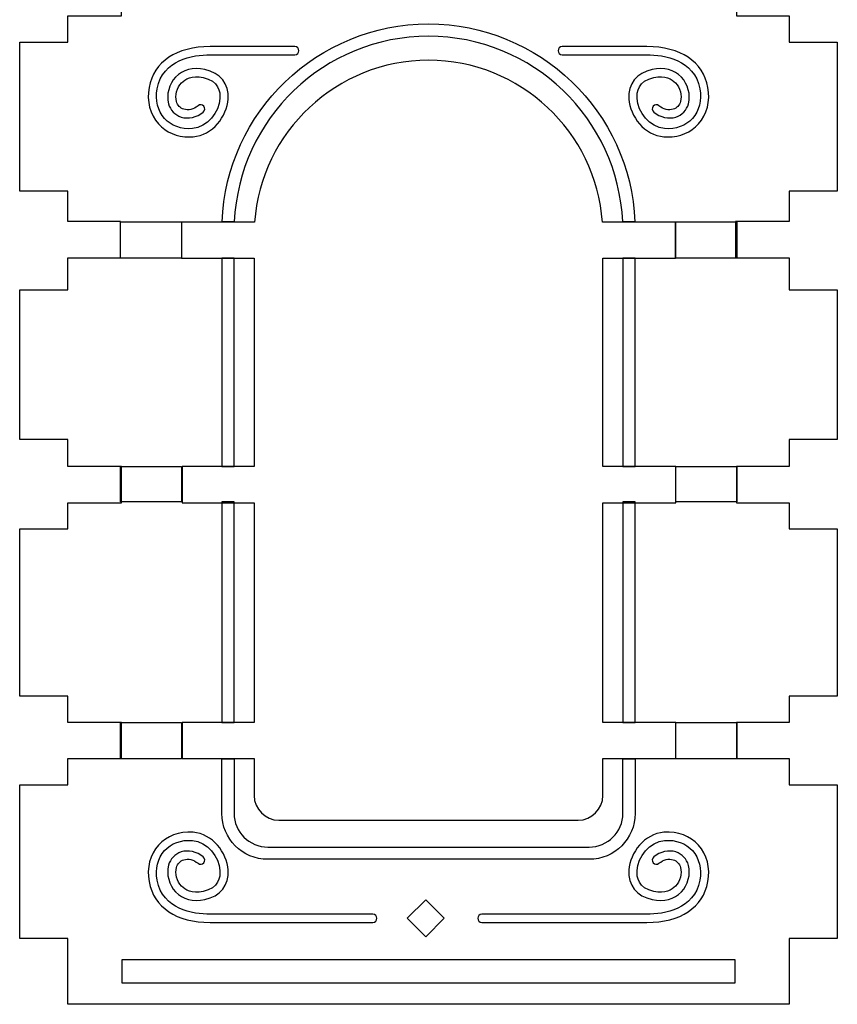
# Model space of a CAD drawing. Header units: millimetres. Extents: x -429 to 420, y -314 to 480.
# Tile 91 of 143: x 199 to 305, y -239 to -112. Entities that reach past the tile are written whole.
import ezdxf

# ---------------------------------------------------------------- set-up
doc = ezdxf.new("R2010")
doc.units = ezdxf.units.MM
doc.header["$MEASUREMENT"] = 0
doc.layers.add('Layer 1', color=7, linetype='Continuous')

msp = doc.modelspace()

# ---------------------------------------------------------------- linework, layer by layer
at = {"layer": 'Layer 1', "color": 114}
for points in [[(225.5108, -169.7615), (227.0982, -169.7615), (227.0982, -142.8479), (225.5108, -142.8479), (225.5108, -169.7615)], [(277.2678, -169.7615), (278.8552, -169.7615), (278.8552, -142.8479), (277.2678, -142.8479), (277.2678, -169.7615)], [(225.5108, -202.7934), (227.0982, -202.7934), (227.0982, -174.3188), (225.5108, -174.3188), (225.5108, -202.7934)], [(277.2678, -202.7934), (278.8552, -202.7934), (278.8552, -174.3188), (277.2678, -174.3188), (277.2678, -202.7934)]]:
    msp.add_lwpolyline(points, close=True, dxfattribs=at)
at = {"layer": 'Layer 1', "color": 7, "lineweight": 25}
for points, knots in [([(298.7387, -73.6776), (298.7387, -73.6776), (298.7387, -70.2947), (298.7387, -70.2947), (298.7387, -70.2947), (298.7387, -70.2947), (304.9382, -70.2947), (304.9382, -70.2947), (304.9382, -70.2947), (304.9382, -70.2947), (304.9382, -50.9783), (304.9382, -50.9783), (304.9382, -50.9783), (304.9382, -50.9783), (298.7387, -50.9782), (298.7387, -50.9782), (298.7387, -50.9782), (298.7387, -50.9782), (298.7387, -41.5297), (298.7387, -41.5297), (298.7387, -41.5297), (298.7387, -41.5297), (205.6276, -41.5297), (205.6276, -41.5297), (205.6276, -41.5297), (205.6276, -41.5297), (205.6276, -50.9782), (205.6276, -50.9782), (205.6276, -50.9782), (205.6276, -50.9782), (199.4282, -50.9782), (199.4282, -50.9782), (199.4282, -50.9782), (199.4282, -50.9782), (199.4282, -70.2946), (199.4282, -70.2946), (199.4282, -70.2946), (199.4282, -70.2946), (205.6276, -70.2947), (205.6276, -70.2947), (205.6276, -70.2947), (205.6276, -70.2947), (205.6276, -73.6777), (205.6276, -73.6777), (205.6276, -73.6777), (205.6276, -73.6777), (212.5811, -73.6776), (212.5811, -73.6776), (212.5811, -73.6776), (212.5811, -73.6776), (212.5811, -78.3504), (212.5811, -78.3504), (212.5811, -78.3504), (212.5811, -78.3504), (205.6276, -78.3504), (205.6276, -78.3504), (205.6276, -78.3504), (205.6276, -78.3504), (205.6276, -81.7257), (205.6276, -81.7257), (205.6276, -81.7257), (205.6276, -81.7257), (199.4282, -81.7257), (199.4282, -81.7257), (199.4282, -81.7257), (199.4282, -81.7257), (199.4282, -103.521), (199.4282, -103.521), (199.4282, -103.521), (199.4282, -103.521), (205.6276, -103.521), (205.6276, -103.521), (205.6276, -103.521), (205.6276, -103.521), (205.6276, -106.8963), (205.6276, -106.8963), (205.6276, -106.8963), (205.6276, -106.8963), (212.5811, -106.8963), (212.5811, -106.8963), (212.5811, -106.8963), (212.5811, -106.8963), (212.5811, -111.5694), (212.5811, -111.5694), (212.5811, -111.5694), (212.5811, -111.5694), (205.6276, -111.5694), (205.6276, -111.5694), (205.6276, -111.5694), (205.6276, -111.5694), (205.6276, -114.9447), (205.6276, -114.9447), (205.6276, -114.9447), (205.6276, -114.9447), (199.4282, -114.9447), (199.4282, -114.9447), (199.4282, -114.9447), (199.4282, -114.9447), (199.4282, -134.1947), (199.4282, -134.1947), (199.4282, -134.1947), (199.4282, -134.1947), (205.6276, -134.1947), (205.6276, -134.1947), (205.6276, -134.1947), (205.6276, -134.1947), (205.6276, -137.502), (205.6276, -137.502), (205.6276, -137.502), (205.6276, -137.502), (205.6276, -138.1338), (205.6276, -138.1338), (205.6276, -138.1338), (205.6276, -138.1338), (212.4401, -138.1338), (212.4401, -138.1338), (212.4401, -138.1338), (212.4401, -138.1338), (212.4401, -142.8216), (212.4401, -142.8216), (212.4401, -142.8216), (212.4401, -142.8216), (205.6276, -142.8216), (205.6276, -142.8216), (205.6276, -142.8216), (205.6276, -142.8216), (205.6276, -146.9507), (205.6276, -146.9507), (205.6276, -146.9507), (205.6276, -146.9507), (199.4282, -146.9507), (199.4282, -146.9507), (199.4282, -146.9507), (199.4282, -146.9507), (199.4282, -166.2671), (199.4282, -166.2671), (199.4282, -166.2671), (199.4282, -166.2671), (205.6276, -166.2671), (205.6276, -166.2671), (205.6276, -166.2671), (205.6276, -166.2671), (205.6276, -169.7474), (205.6276, -169.7474), (205.6276, -169.7474), (205.6276, -169.7474), (212.5811, -169.7475), (212.5811, -169.7475), (212.5811, -169.7475), (212.5811, -169.7475), (212.5811, -174.4203), (212.5811, -174.4203), (212.5811, -174.4203), (212.5811, -174.4203), (205.6276, -174.4203), (205.6276, -174.4203), (205.6276, -174.4203), (205.6276, -174.4203), (205.6276, -177.7956), (205.6276, -177.7956), (205.6276, -177.7956), (205.6276, -177.7956), (199.4282, -177.7956), (199.4282, -177.7956), (199.4282, -177.7956), (199.4282, -177.7956), (199.4282, -199.4195), (199.4282, -199.4195), (199.4282, -199.4195), (199.4282, -199.4195), (205.6276, -199.4194), (205.6276, -199.4194), (205.6276, -199.4194), (205.6276, -199.4194), (205.6276, -202.7947), (205.6276, -202.7947), (205.6276, -202.7947), (205.6276, -202.7947), (212.5811, -202.7947), (212.5811, -202.7947), (212.5811, -202.7947), (212.5811, -202.7947), (212.5811, -207.4678), (212.5811, -207.4678), (212.5811, -207.4678), (212.5811, -207.4678), (205.6276, -207.4678), (205.6276, -207.4678), (205.6276, -207.4678), (205.6276, -207.4678), (205.6276, -210.8431), (205.6276, -210.8431), (205.6276, -210.8431), (205.6276, -210.8431), (199.4282, -210.8431), (199.4282, -210.8431), (199.4282, -210.8431), (199.4282, -210.8431), (199.4282, -230.7035), (199.4282, -230.7035), (199.4282, -230.7035), (199.4282, -230.7035), (205.6276, -230.7035), (205.6276, -230.7035), (205.6276, -230.7035), (205.6276, -230.7035), (205.6276, -239.19), (205.6276, -239.19), (205.6276, -239.19), (205.6276, -239.19), (298.7387, -239.19), (298.7387, -239.19), (298.7387, -239.19), (298.7387, -239.19), (298.7387, -230.7035), (298.7387, -230.7035), (298.7387, -230.7035), (298.7387, -230.7035), (304.9382, -230.7035), (304.9382, -230.7035), (304.9382, -230.7035), (304.9382, -230.7035), (304.9382, -210.8431), (304.9382, -210.8431), (304.9382, -210.8431), (304.9382, -210.8431), (298.7387, -210.8431), (298.7387, -210.8431), (298.7387, -210.8431), (298.7387, -210.8431), (298.7387, -207.4678), (298.7387, -207.4678), (298.7387, -207.4678), (298.7387, -207.4678), (291.9143, -207.4678), (291.9143, -207.4678), (291.9143, -207.4678), (291.9143, -207.4678), (291.9143, -202.7947), (291.9143, -202.7947), (291.9143, -202.7947), (291.9143, -202.7947), (298.7387, -202.7947), (298.7387, -202.7947), (298.7387, -202.7947), (298.7387, -202.7947), (298.7387, -199.4194), (298.7387, -199.4194), (298.7387, -199.4194), (298.7387, -199.4194), (304.9382, -199.4194), (304.9382, -199.4194), (304.9382, -199.4194), (304.9382, -199.4194), (304.9382, -177.7955), (304.9382, -177.7955), (304.9382, -177.7955), (304.9382, -177.7955), (298.7387, -177.7956), (298.7387, -177.7956), (298.7387, -177.7956), (298.7387, -177.7956), (298.7387, -174.4203), (298.7387, -174.4203), (298.7387, -174.4203), (298.7387, -174.4203), (291.9143, -174.4203), (291.9143, -174.4203), (291.9143, -174.4203), (291.9143, -174.4203), (291.9143, -169.7475), (291.9143, -169.7475), (291.9143, -169.7475), (291.9143, -169.7475), (298.7387, -169.7475), (298.7387, -169.7475), (298.7387, -169.7475), (298.7387, -169.7475), (298.7387, -166.2672), (298.7387, -166.2672), (298.7387, -166.2672), (298.7387, -166.2672), (304.9382, -166.2671), (304.9382, -166.2671), (304.9382, -166.2671), (304.9382, -166.2671), (304.9382, -146.9507), (304.9382, -146.9507), (304.9382, -146.9507), (304.9382, -146.9507), (298.7387, -146.9507), (298.7387, -146.9507), (298.7387, -146.9507), (298.7387, -146.9507), (298.7387, -142.8216), (298.7387, -142.8216), (298.7387, -142.8216), (298.7387, -142.8216), (291.8154, -142.8216), (291.8154, -142.8216), (291.8154, -142.8216), (291.8154, -142.8216), (291.8154, -138.1338), (291.8154, -138.1338), (291.8154, -138.1338), (291.8154, -138.1338), (298.7387, -138.1338), (298.7387, -138.1338), (298.7387, -138.1338), (298.7387, -138.1338), (298.7387, -137.502), (298.7387, -137.502), (298.7387, -137.502), (298.7387, -137.502), (298.7387, -134.1947), (298.7387, -134.1947), (298.7387, -134.1947), (298.7387, -134.1947), (304.9382, -134.1947), (304.9382, -134.1947), (304.9382, -134.1947), (304.9382, -134.1947), (304.9382, -114.9447), (304.9382, -114.9447), (304.9382, -114.9447), (304.9382, -114.9447), (298.7387, -114.9447), (298.7387, -114.9447), (298.7387, -114.9447), (298.7387, -114.9447), (298.7387, -111.5697), (298.7387, -111.5697), (298.7387, -111.5697), (298.7387, -111.5697), (291.9143, -111.5697), (291.9143, -111.5697), (291.9143, -111.5697), (291.9143, -111.5697), (291.9143, -106.8966), (291.9143, -106.8966), (291.9143, -106.8966), (291.9143, -106.8966), (298.7387, -106.8966), (298.7387, -106.8966), (298.7387, -106.8966), (298.7387, -106.8966), (298.7387, -103.5213), (298.7387, -103.5213), (298.7387, -103.5213), (298.7387, -103.5213), (304.9382, -103.5213), (304.9382, -103.5213), (304.9382, -103.5213), (304.9382, -103.5213), (304.9382, -81.726), (304.9382, -81.726), (304.9382, -81.726), (304.9382, -81.726), (298.7387, -81.726), (298.7387, -81.726), (298.7387, -81.726), (298.7387, -81.726), (298.7387, -78.3507), (298.7387, -78.3507), (298.7387, -78.3507), (298.7387, -78.3507), (291.9143, -78.3507), (291.9143, -78.3507), (291.9143, -78.3507), (291.9143, -78.3507), (291.9143, -73.6779), (291.9143, -73.6779), (291.9143, -73.6779), (291.9143, -73.6779), (298.7387, -73.6779), (298.7387, -73.6779), (298.7387, -73.6779), (298.7387, -73.6779), (298.7387, -73.6776), (298.7387, -73.6776)], [0, 0, 0, 0, 0.01041667, 0.01041667, 0.01041667, 0.01041667, 0.02083333, 0.02083333, 0.02083333, 0.02083333, 0.03125, 0.03125, 0.03125, 0.03125, 0.04166667, 0.04166667, 0.04166667, 0.04166667, 0.05208333, 0.05208333, 0.05208333, 0.05208333, 0.0625, 0.0625, 0.0625, 0.0625, 0.07291667, 0.07291667, 0.07291667, 0.07291667, 0.08333333, 0.08333333, 0.08333333, 0.08333333, 0.09375, 0.09375, 0.09375, 0.09375, 0.10416667, 0.10416667, 0.10416667, 0.10416667, 0.11458333, 0.11458333, 0.11458333, 0.11458333, 0.125, 0.125, 0.125, 0.125, 0.13541667, 0.13541667, 0.13541667, 0.13541667, 0.14583333, 0.14583333, 0.14583333, 0.14583333, 0.15625, 0.15625, 0.15625, 0.15625, 0.16666667, 0.16666667, 0.16666667, 0.16666667, 0.17708333, 0.17708333, 0.17708333, 0.17708333, 0.1875, 0.1875, 0.1875, 0.1875, 0.19791667, 0.19791667, 0.19791667, 0.19791667, 0.20833333, 0.20833333, 0.20833333, 0.20833333, 0.21875, 0.21875, 0.21875, 0.21875, 0.22916667, 0.22916667, 0.22916667, 0.22916667, 0.23958333, 0.23958333, 0.23958333, 0.23958333, 0.25, 0.25, 0.25, 0.25, 0.26041667, 0.26041667, 0.26041667, 0.26041667, 0.27083333, 0.27083333, 0.27083333, 0.27083333, 0.28125, 0.28125, 0.28125, 0.28125, 0.29166667, 0.29166667, 0.29166667, 0.29166667, 0.30208333, 0.30208333, 0.30208333, 0.30208333, 0.3125, 0.3125, 0.3125, 0.3125, 0.32291667, 0.32291667, 0.32291667, 0.32291667, 0.33333333, 0.33333333, 0.33333333, 0.33333333, 0.34375, 0.34375, 0.34375, 0.34375, 0.35416667, 0.35416667, 0.35416667, 0.35416667, 0.36458333, 0.36458333, 0.36458333, 0.36458333, 0.375, 0.375, 0.375, 0.375, 0.38541667, 0.38541667, 0.38541667, 0.38541667, 0.39583333, 0.39583333, 0.39583333, 0.39583333, 0.40625, 0.40625, 0.40625, 0.40625, 0.41666667, 0.41666667, 0.41666667, 0.41666667, 0.42708333, 0.42708333, 0.42708333, 0.42708333, 0.4375, 0.4375, 0.4375, 0.4375, 0.44791667, 0.44791667, 0.44791667, 0.44791667, 0.45833333, 0.45833333, 0.45833333, 0.45833333, 0.46875, 0.46875, 0.46875, 0.46875, 0.47916667, 0.47916667, 0.47916667, 0.47916667, 0.48958333, 0.48958333, 0.48958333, 0.48958333, 0.5, 0.5, 0.5, 0.5, 0.51041667, 0.51041667, 0.51041667, 0.51041667, 0.52083333, 0.52083333, 0.52083333, 0.52083333, 0.53125, 0.53125, 0.53125, 0.53125, 0.54166667, 0.54166667, 0.54166667, 0.54166667, 0.55208333, 0.55208333, 0.55208333, 0.55208333, 0.5625, 0.5625, 0.5625, 0.5625, 0.57291667, 0.57291667, 0.57291667, 0.57291667, 0.58333333, 0.58333333, 0.58333333, 0.58333333, 0.59375, 0.59375, 0.59375, 0.59375, 0.60416667, 0.60416667, 0.60416667, 0.60416667, 0.61458333, 0.61458333, 0.61458333, 0.61458333, 0.625, 0.625, 0.625, 0.625, 0.63541667, 0.63541667, 0.63541667, 0.63541667, 0.64583333, 0.64583333, 0.64583333, 0.64583333, 0.65625, 0.65625, 0.65625, 0.65625, 0.66666667, 0.66666667, 0.66666667, 0.66666667, 0.67708333, 0.67708333, 0.67708333, 0.67708333, 0.6875, 0.6875, 0.6875, 0.6875, 0.69791667, 0.69791667, 0.69791667, 0.69791667, 0.70833333, 0.70833333, 0.70833333, 0.70833333, 0.71875, 0.71875, 0.71875, 0.71875, 0.72916667, 0.72916667, 0.72916667, 0.72916667, 0.73958333, 0.73958333, 0.73958333, 0.73958333, 0.75, 0.75, 0.75, 0.75, 0.76041667, 0.76041667, 0.76041667, 0.76041667, 0.77083333, 0.77083333, 0.77083333, 0.77083333, 0.78125, 0.78125, 0.78125, 0.78125, 0.79166667, 0.79166667, 0.79166667, 0.79166667, 0.80208333, 0.80208333, 0.80208333, 0.80208333, 0.8125, 0.8125, 0.8125, 0.8125, 0.82291667, 0.82291667, 0.82291667, 0.82291667, 0.83333333, 0.83333333, 0.83333333, 0.83333333, 0.84375, 0.84375, 0.84375, 0.84375, 0.85416667, 0.85416667, 0.85416667, 0.85416667, 0.86458333, 0.86458333, 0.86458333, 0.86458333, 0.875, 0.875, 0.875, 0.875, 0.88541667, 0.88541667, 0.88541667, 0.88541667, 0.89583333, 0.89583333, 0.89583333, 0.89583333, 0.90625, 0.90625, 0.90625, 0.90625, 0.91666667, 0.91666667, 0.91666667, 0.91666667, 0.92708333, 0.92708333, 0.92708333, 0.92708333, 0.9375, 0.9375, 0.9375, 0.9375, 0.94791667, 0.94791667, 0.94791667, 0.94791667, 0.95833333, 0.95833333, 0.95833333, 0.95833333, 0.96875, 0.96875, 0.96875, 0.96875, 0.97916667, 0.97916667, 0.97916667, 0.97916667, 1, 1, 1, 1]), ([(220.3046, -138.1955), (220.3046, -138.1955), (229.7465, -138.1955), (229.7465, -138.1955), (229.7465, -138.1955), (230.572, -126.5575), (240.3447, -117.2892), (252.1834, -117.2892), (252.1834, -117.2892), (252.1834, -117.2892), (252.1834, -117.2892), (252.1834, -117.2892), (252.1834, -117.2892), (264.0222, -117.2892), (273.7948, -126.5576), (274.6203, -138.1955), (274.6203, -138.1955), (274.6203, -138.1955), (284.0694, -138.1955), (284.0694, -138.1955), (284.0694, -138.1955), (284.0694, -138.1955), (284.0694, -142.8351), (284.0694, -142.8351), (284.0694, -142.8351), (284.0694, -142.8351), (274.6836, -142.8351), (274.6836, -142.8351), (274.6836, -142.8351), (274.6836, -142.8351), (274.6836, -169.7475), (274.6836, -169.7475), (274.6836, -169.7475), (274.6836, -169.7475), (284.1081, -169.7475), (284.1081, -169.7475), (284.1081, -169.7475), (284.1081, -169.7475), (284.1081, -174.4203), (284.1081, -174.4203), (284.1081, -174.4203), (284.1081, -174.4203), (274.6836, -174.4203), (274.6836, -174.4203), (274.6836, -174.4203), (274.6836, -174.4203), (274.6836, -202.7947), (274.6836, -202.7947), (274.6836, -202.7947), (274.6836, -202.7947), (284.1081, -202.7947), (284.1081, -202.7947), (284.1081, -202.7947), (284.1081, -202.7947), (284.1081, -207.4678), (284.1081, -207.4678), (284.1081, -207.4678), (284.1081, -207.4678), (274.6836, -207.4678), (274.6836, -207.4678), (274.6836, -207.4678), (274.6836, -207.4678), (274.6836, -212.239), (274.6836, -212.239), (274.6836, -212.239), (274.6836, -213.9853), (273.2548, -215.414), (271.5086, -215.414), (271.5086, -215.414), (271.5086, -215.414), (232.8585, -215.414), (232.8585, -215.414), (232.8585, -215.414), (231.1122, -215.414), (229.6835, -213.9852), (229.6835, -212.239), (229.6835, -212.239), (229.6835, -212.239), (229.6835, -207.4678), (229.6835, -207.4678), (229.6835, -207.4678), (229.6835, -207.4678), (220.3879, -207.4678), (220.3879, -207.4678), (220.3879, -207.4678), (220.3879, -207.4678), (220.3879, -202.7947), (220.3879, -202.7947), (220.3879, -202.7947), (220.3879, -202.7947), (229.6835, -202.7947), (229.6835, -202.7947), (229.6835, -202.7947), (229.6835, -202.7947), (229.6835, -174.4203), (229.6835, -174.4203), (229.6835, -174.4203), (229.6835, -174.4203), (220.3879, -174.4203), (220.3879, -174.4203), (220.3879, -174.4203), (220.3879, -174.4203), (220.3879, -169.7475), (220.3879, -169.7475), (220.3879, -169.7475), (220.3879, -169.7475), (229.6835, -169.7475), (229.6835, -169.7475), (229.6835, -169.7475), (229.6835, -169.7475), (229.6835, -142.8351), (229.6835, -142.8351), (229.6835, -142.8351), (229.6835, -142.8351), (220.3049, -142.8351), (220.3049, -142.8351), (220.3049, -142.8351), (220.3049, -142.8351), (220.3049, -138.1955), (220.3049, -138.1955), (220.3049, -138.1955), (220.3049, -138.1955), (220.3046, -138.1955), (220.3046, -138.1955)], [0, 0, 0, 0, 0.03125, 0.03125, 0.03125, 0.03125, 0.0625, 0.0625, 0.0625, 0.0625, 0.09375, 0.09375, 0.09375, 0.09375, 0.125, 0.125, 0.125, 0.125, 0.15625, 0.15625, 0.15625, 0.15625, 0.1875, 0.1875, 0.1875, 0.1875, 0.21875, 0.21875, 0.21875, 0.21875, 0.25, 0.25, 0.25, 0.25, 0.28125, 0.28125, 0.28125, 0.28125, 0.3125, 0.3125, 0.3125, 0.3125, 0.34375, 0.34375, 0.34375, 0.34375, 0.375, 0.375, 0.375, 0.375, 0.40625, 0.40625, 0.40625, 0.40625, 0.4375, 0.4375, 0.4375, 0.4375, 0.46875, 0.46875, 0.46875, 0.46875, 0.5, 0.5, 0.5, 0.5, 0.53125, 0.53125, 0.53125, 0.53125, 0.5625, 0.5625, 0.5625, 0.5625, 0.59375, 0.59375, 0.59375, 0.59375, 0.625, 0.625, 0.625, 0.625, 0.65625, 0.65625, 0.65625, 0.65625, 0.6875, 0.6875, 0.6875, 0.6875, 0.71875, 0.71875, 0.71875, 0.71875, 0.75, 0.75, 0.75, 0.75, 0.78125, 0.78125, 0.78125, 0.78125, 0.8125, 0.8125, 0.8125, 0.8125, 0.84375, 0.84375, 0.84375, 0.84375, 0.875, 0.875, 0.875, 0.875, 0.90625, 0.90625, 0.90625, 0.90625, 0.9375, 0.9375, 0.9375, 0.9375, 1, 1, 1, 1]), ([(291.7468, -236.4264), (291.7468, -236.4264), (212.6195, -236.4264), (212.6195, -236.4264), (212.6195, -236.4264), (212.6195, -236.4264), (212.6195, -233.4266), (212.6195, -233.4266), (212.6195, -233.4266), (212.6195, -233.4266), (291.7468, -233.4266), (291.7468, -233.4266), (291.7468, -233.4266), (291.7468, -233.4266), (291.7468, -236.4264), (291.7468, -236.4264)], [0, 0, 0, 0, 0.2, 0.2, 0.2, 0.2, 0.4, 0.4, 0.4, 0.4, 0.6, 0.6, 0.6, 0.6, 1, 1, 1, 1])]:
    msp.add_open_spline(points, degree=3, knots=knots, dxfattribs=at)
at = {"layer": 'Layer 1', "color": 114}
for points, knots in [([(227.1242, -138.1666), (227.7063, -124.8472), (238.7227, -114.1901), (252.1832, -114.1901), (252.1832, -114.1901), (265.6436, -114.1901), (276.6601, -124.847), (277.2419, -138.1666), (277.2419, -138.1666), (277.2419, -138.1666), (278.8304, -138.1666), (278.8304, -138.1666), (278.8304, -138.1666), (278.2473, -123.9714), (266.5188, -112.6026), (252.1829, -112.6026), (252.1829, -112.6026), (237.847, -112.6026), (226.1185, -123.9715), (225.5354, -138.1666), (225.5354, -138.1666), (225.5354, -138.1666), (227.1242, -138.1666), (227.1242, -138.1666)], [0, 0, 0, 0, 0.14285714, 0.14285714, 0.14285714, 0.14285714, 0.28571429, 0.28571429, 0.28571429, 0.28571429, 0.42857143, 0.42857143, 0.42857143, 0.42857143, 0.57142857, 0.57142857, 0.57142857, 0.57142857, 0.71428571, 0.71428571, 0.71428571, 0.71428571, 1, 1, 1, 1]), ([(221.3082, -127.1888), (219.7054, -127.1888), (218.3068, -126.6017), (217.331, -125.509), (217.331, -125.509), (216.2346, -124.2808), (215.7959, -122.5642), (216.1271, -120.7986), (216.1271, -120.7986), (216.7552, -117.4508), (219.6289, -115.5305), (224.0117, -115.5305), (224.0117, -115.5305), (224.0117, -115.5305), (234.94, -115.5305), (234.94, -115.5305), (234.94, -115.5305), (235.2321, -115.5305), (235.4692, -115.7676), (235.4692, -116.0597), (235.4692, -116.0597), (235.4692, -116.3518), (235.2321, -116.5889), (234.94, -116.5889), (234.94, -116.5889), (234.94, -116.5889), (224.0117, -116.5888), (224.0117, -116.5888), (224.0117, -116.5888), (221.7641, -116.5888), (217.8863, -117.1611), (217.1672, -120.9938), (217.1672, -120.9938), (216.8971, -122.4339), (217.2445, -123.8227), (218.1205, -124.8038), (218.1205, -124.8038), (218.9709, -125.7563), (220.2501, -126.2225), (221.7217, -126.1148), (221.7217, -126.1148), (223.6661, -125.974), (225.1502, -123.9574), (225.2661, -122.2357), (225.2661, -122.2357), (225.3219, -121.4036), (225.114, -119.9444), (223.0918, -119.52), (223.0918, -119.52), (221.6231, -119.2126), (220.773, -119.7203), (220.3187, -120.2008), (220.3187, -120.2008), (219.7165, -120.8374), (219.4448, -121.8351), (219.6575, -122.6268), (219.6575, -122.6268), (219.7861, -123.1049), (220.1295, -123.4655), (220.5997, -123.6161), (220.5997, -123.6161), (221.1918, -123.8053), (221.8641, -123.642), (222.4428, -123.1663), (222.4428, -123.1663), (222.6688, -122.9811), (223.0021, -123.0131), (223.1876, -123.2391), (223.1876, -123.2391), (223.3733, -123.4651), (223.3405, -123.7982), (223.1148, -123.9836), (223.1148, -123.9836), (222.2652, -124.6818), (221.2037, -124.921), (220.2766, -124.6236), (220.2766, -124.6236), (219.4574, -124.3611), (218.8592, -123.7335), (218.6354, -122.9014), (218.6354, -122.9014), (218.3272, -121.7552), (218.6947, -120.3775), (219.5498, -119.4735), (219.5498, -119.4735), (220.4544, -118.5168), (221.7898, -118.1654), (223.3093, -118.4842), (223.3093, -118.4842), (225.3283, -118.9078), (226.4549, -120.3365), (226.3224, -122.3064), (226.3224, -122.3064), (226.1742, -124.5075), (224.3211, -126.9871), (221.7986, -127.1702), (221.7986, -127.1702), (221.6331, -127.1827), (221.4693, -127.1888), (221.3082, -127.1888)], [0, 0, 0, 0, 0.03846154, 0.03846154, 0.03846154, 0.03846154, 0.07692308, 0.07692308, 0.07692308, 0.07692308, 0.11538462, 0.11538462, 0.11538462, 0.11538462, 0.15384615, 0.15384615, 0.15384615, 0.15384615, 0.19230769, 0.19230769, 0.19230769, 0.19230769, 0.23076923, 0.23076923, 0.23076923, 0.23076923, 0.26923077, 0.26923077, 0.26923077, 0.26923077, 0.30769231, 0.30769231, 0.30769231, 0.30769231, 0.34615385, 0.34615385, 0.34615385, 0.34615385, 0.38461538, 0.38461538, 0.38461538, 0.38461538, 0.42307692, 0.42307692, 0.42307692, 0.42307692, 0.46153846, 0.46153846, 0.46153846, 0.46153846, 0.5, 0.5, 0.5, 0.5, 0.53846154, 0.53846154, 0.53846154, 0.53846154, 0.57692308, 0.57692308, 0.57692308, 0.57692308, 0.61538462, 0.61538462, 0.61538462, 0.61538462, 0.65384615, 0.65384615, 0.65384615, 0.65384615, 0.69230769, 0.69230769, 0.69230769, 0.69230769, 0.73076923, 0.73076923, 0.73076923, 0.73076923, 0.76923077, 0.76923077, 0.76923077, 0.76923077, 0.80769231, 0.80769231, 0.80769231, 0.80769231, 0.84615385, 0.84615385, 0.84615385, 0.84615385, 0.88461538, 0.88461538, 0.88461538, 0.88461538, 0.92307692, 0.92307692, 0.92307692, 0.92307692, 1, 1, 1, 1]), ([(283.0582, -127.1888), (282.8968, -127.1888), (282.7333, -127.183), (282.5682, -127.1711), (282.5682, -127.1711), (280.0454, -126.9883), (278.1923, -124.5086), (278.0444, -122.3073), (278.0444, -122.3073), (277.9118, -120.3375), (279.0382, -118.9085), (281.0575, -118.4851), (281.0575, -118.4851), (282.5767, -118.1657), (283.9121, -118.5176), (284.8167, -119.4744), (284.8167, -119.4744), (285.6716, -120.3785), (286.0391, -121.7562), (285.7311, -122.9023), (285.7311, -122.9023), (285.5073, -123.7344), (284.9093, -124.362), (284.0902, -124.6245), (284.0902, -124.6245), (283.1628, -124.9224), (282.1013, -124.6827), (281.2517, -123.9845), (281.2517, -123.9845), (281.026, -123.799), (280.9932, -123.4657), (281.1789, -123.24), (281.1789, -123.24), (281.3646, -123.0138), (281.6977, -122.9815), (281.9237, -123.1672), (281.9237, -123.1672), (282.5026, -123.6432), (283.1744, -123.8062), (283.7671, -123.617), (283.7671, -123.617), (284.237, -123.4662), (284.5804, -123.1056), (284.709, -122.6277), (284.709, -122.6277), (284.922, -121.8361), (284.65, -120.8386), (284.0478, -120.2017), (284.0478, -120.2017), (283.5932, -119.7212), (282.7434, -119.2135), (281.2747, -119.5209), (281.2747, -119.5209), (279.2522, -119.9453), (279.0443, -121.4045), (279.1004, -122.2366), (279.1004, -122.2366), (279.2163, -123.9582), (280.7003, -125.9749), (282.6448, -126.1157), (282.6448, -126.1157), (284.1172, -126.2244), (285.3957, -125.7569), (286.2458, -124.8047), (286.2458, -124.8047), (287.1218, -123.8236), (287.4695, -122.4348), (287.1991, -120.9947), (287.1991, -120.9947), (286.48, -117.1619), (282.602, -116.5897), (280.3546, -116.5897), (280.3546, -116.5897), (280.3546, -116.5897), (269.4263, -116.5896), (269.4263, -116.5896), (269.4263, -116.5896), (269.1342, -116.5896), (268.8971, -116.3525), (268.8971, -116.0604), (268.8971, -116.0604), (268.8971, -115.7683), (269.1342, -115.5312), (269.4263, -115.5312), (269.4263, -115.5312), (269.4263, -115.5312), (280.3544, -115.5313), (280.3544, -115.5313), (280.3544, -115.5313), (284.737, -115.5313), (287.6111, -117.4516), (288.2392, -120.7994), (288.2392, -120.7994), (288.5702, -122.565), (288.1315, -124.2818), (287.0351, -125.5098), (287.0351, -125.5098), (286.0596, -126.6017), (284.6608, -127.1888), (283.0582, -127.1888)], [0, 0, 0, 0, 0.03846154, 0.03846154, 0.03846154, 0.03846154, 0.07692308, 0.07692308, 0.07692308, 0.07692308, 0.11538462, 0.11538462, 0.11538462, 0.11538462, 0.15384615, 0.15384615, 0.15384615, 0.15384615, 0.19230769, 0.19230769, 0.19230769, 0.19230769, 0.23076923, 0.23076923, 0.23076923, 0.23076923, 0.26923077, 0.26923077, 0.26923077, 0.26923077, 0.30769231, 0.30769231, 0.30769231, 0.30769231, 0.34615385, 0.34615385, 0.34615385, 0.34615385, 0.38461538, 0.38461538, 0.38461538, 0.38461538, 0.42307692, 0.42307692, 0.42307692, 0.42307692, 0.46153846, 0.46153846, 0.46153846, 0.46153846, 0.5, 0.5, 0.5, 0.5, 0.53846154, 0.53846154, 0.53846154, 0.53846154, 0.57692308, 0.57692308, 0.57692308, 0.57692308, 0.61538462, 0.61538462, 0.61538462, 0.61538462, 0.65384615, 0.65384615, 0.65384615, 0.65384615, 0.69230769, 0.69230769, 0.69230769, 0.69230769, 0.73076923, 0.73076923, 0.73076923, 0.73076923, 0.76923077, 0.76923077, 0.76923077, 0.76923077, 0.80769231, 0.80769231, 0.80769231, 0.80769231, 0.84615385, 0.84615385, 0.84615385, 0.84615385, 0.88461538, 0.88461538, 0.88461538, 0.88461538, 0.92307692, 0.92307692, 0.92307692, 0.92307692, 1, 1, 1, 1]), ([(220.3188, -138.1667), (220.3188, -138.1667), (212.4403, -138.1667), (212.4403, -138.1667), (212.4403, -138.1667), (212.4403, -138.1667), (212.4403, -142.8477), (212.4403, -142.8477), (212.4403, -142.8477), (212.4403, -142.8477), (220.3188, -142.8477), (220.3188, -142.8477), (220.3188, -142.8477), (220.3188, -142.8477), (220.3188, -138.1667), (220.3188, -138.1667)], [0, 0, 0, 0, 0.2, 0.2, 0.2, 0.2, 0.4, 0.4, 0.4, 0.4, 0.6, 0.6, 0.6, 0.6, 1, 1, 1, 1]), ([(291.9593, -138.1667), (291.9593, -138.1667), (284.0808, -138.1667), (284.0808, -138.1667), (284.0808, -138.1667), (284.0808, -138.1667), (284.0808, -142.8477), (284.0808, -142.8477), (284.0808, -142.8477), (284.0808, -142.8477), (291.9593, -142.8477), (291.9593, -142.8477), (291.9593, -142.8477), (291.9593, -142.8477), (291.9593, -138.1667), (291.9593, -138.1667)], [0, 0, 0, 0, 0.2, 0.2, 0.2, 0.2, 0.4, 0.4, 0.4, 0.4, 0.6, 0.6, 0.6, 0.6, 1, 1, 1, 1]), ([(220.3188, -169.7614), (220.3188, -169.7614), (212.4403, -169.7614), (212.4403, -169.7614), (212.4403, -169.7614), (212.4403, -169.7614), (212.4403, -174.3188), (212.4403, -174.3188), (212.4403, -174.3188), (212.4403, -174.3188), (220.3188, -174.3188), (220.3188, -174.3188), (220.3188, -174.3188), (220.3188, -174.3188), (220.3188, -169.7614), (220.3188, -169.7614)], [0, 0, 0, 0, 0.2, 0.2, 0.2, 0.2, 0.4, 0.4, 0.4, 0.4, 0.6, 0.6, 0.6, 0.6, 1, 1, 1, 1]), ([(291.9593, -169.7614), (291.9593, -169.7614), (284.0808, -169.7614), (284.0808, -169.7614), (284.0808, -169.7614), (284.0808, -169.7614), (284.0808, -174.3188), (284.0808, -174.3188), (284.0808, -174.3188), (284.0808, -174.3188), (291.9593, -174.3188), (291.9593, -174.3188), (291.9593, -174.3188), (291.9593, -174.3188), (291.9593, -169.7614), (291.9593, -169.7614)], [0, 0, 0, 0, 0.2, 0.2, 0.2, 0.2, 0.4, 0.4, 0.4, 0.4, 0.6, 0.6, 0.6, 0.6, 1, 1, 1, 1]), ([(220.3188, -202.7935), (220.3188, -202.7935), (212.4403, -202.7935), (212.4403, -202.7935), (212.4403, -202.7935), (212.4403, -202.7935), (212.4403, -207.4745), (212.4403, -207.4745), (212.4403, -207.4745), (212.4403, -207.4745), (220.3188, -207.4745), (220.3188, -207.4745), (220.3188, -207.4745), (220.3188, -207.4745), (220.3188, -202.7935), (220.3188, -202.7935)], [0, 0, 0, 0, 0.2, 0.2, 0.2, 0.2, 0.4, 0.4, 0.4, 0.4, 0.6, 0.6, 0.6, 0.6, 1, 1, 1, 1]), ([(291.9593, -202.7935), (291.9593, -202.7935), (284.0808, -202.7935), (284.0808, -202.7935), (284.0808, -202.7935), (284.0808, -202.7935), (284.0808, -207.4745), (284.0808, -207.4745), (284.0808, -207.4745), (284.0808, -207.4745), (291.9593, -207.4745), (291.9593, -207.4745), (291.9593, -207.4745), (291.9593, -207.4745), (291.9593, -202.7935), (291.9593, -202.7935)], [0, 0, 0, 0, 0.2, 0.2, 0.2, 0.2, 0.4, 0.4, 0.4, 0.4, 0.6, 0.6, 0.6, 0.6, 1, 1, 1, 1]), ([(277.2678, -207.4744), (277.2678, -207.4744), (277.2678, -214.5343), (277.2678, -214.5343), (277.2678, -214.5343), (277.2678, -216.9322), (275.317, -218.883), (272.9194, -218.883), (272.9194, -218.883), (272.9194, -218.883), (231.4467, -218.883), (231.4467, -218.883), (231.4467, -218.883), (229.0488, -218.883), (227.0983, -216.9322), (227.0983, -214.5343), (227.0983, -214.5343), (227.0983, -214.5343), (227.0983, -207.4744), (227.0983, -207.4744), (227.0983, -207.4744), (227.0983, -207.4744), (225.5108, -207.4744), (225.5108, -207.4744), (225.5108, -207.4744), (225.5108, -207.4744), (225.5108, -214.5343), (225.5108, -214.5343), (225.5108, -214.5343), (225.5108, -217.8075), (228.1736, -220.4705), (231.4467, -220.4705), (231.4467, -220.4705), (231.4467, -220.4705), (272.9194, -220.4705), (272.9194, -220.4705), (272.9194, -220.4705), (276.1926, -220.4705), (278.8553, -217.8077), (278.8553, -214.5343), (278.8553, -214.5343), (278.8553, -214.5343), (278.8553, -207.4744), (278.8553, -207.4744), (278.8553, -207.4744), (278.8553, -207.4744), (277.2678, -207.4744), (277.2678, -207.4744)], [0, 0, 0, 0, 0.07692308, 0.07692308, 0.07692308, 0.07692308, 0.15384615, 0.15384615, 0.15384615, 0.15384615, 0.23076923, 0.23076923, 0.23076923, 0.23076923, 0.30769231, 0.30769231, 0.30769231, 0.30769231, 0.38461538, 0.38461538, 0.38461538, 0.38461538, 0.46153846, 0.46153846, 0.46153846, 0.46153846, 0.53846154, 0.53846154, 0.53846154, 0.53846154, 0.61538462, 0.61538462, 0.61538462, 0.61538462, 0.69230769, 0.69230769, 0.69230769, 0.69230769, 0.76923077, 0.76923077, 0.76923077, 0.76923077, 0.84615385, 0.84615385, 0.84615385, 0.84615385, 1, 1, 1, 1]), ([(245.0061, -228.6162), (245.0061, -228.6162), (224.0114, -228.6162), (224.0114, -228.6162), (224.0114, -228.6162), (219.6286, -228.6162), (216.7547, -226.6959), (216.1268, -223.3481), (216.1268, -223.3481), (215.7955, -221.5825), (216.2345, -219.8659), (217.3307, -218.6377), (217.3307, -218.6377), (218.4046, -217.4349), (219.9927, -216.8446), (221.7979, -216.9759), (221.7979, -216.9759), (224.3204, -217.1587), (226.1736, -219.6384), (226.3217, -221.8397), (226.3217, -221.8397), (226.4543, -223.8095), (225.3279, -225.2388), (223.3086, -225.6621), (223.3086, -225.6621), (221.7888, -225.9809), (220.4537, -225.6296), (219.5491, -224.6728), (219.5491, -224.6728), (218.6942, -223.7685), (218.3267, -222.391), (218.635, -221.2449), (218.635, -221.2449), (218.8586, -220.4128), (219.4568, -219.7852), (220.2759, -219.5227), (220.2759, -219.5227), (221.2033, -219.225), (222.2645, -219.4645), (223.1141, -220.1627), (223.1141, -220.1627), (223.3398, -220.3482), (223.3726, -220.6815), (223.1869, -220.9072), (223.1869, -220.9072), (223.0014, -221.1332), (222.6678, -221.1654), (222.4421, -220.98), (222.4421, -220.98), (221.8632, -220.5043), (221.1914, -220.3405), (220.599, -220.5302), (220.599, -220.5302), (220.1288, -220.6807), (219.7854, -221.0416), (219.6571, -221.5195), (219.6571, -221.5195), (219.4441, -222.3109), (219.7161, -223.3086), (220.3183, -223.9455), (220.3183, -223.9455), (220.7729, -224.4262), (221.6235, -224.9337), (223.0914, -224.6263), (223.0914, -224.6263), (225.1139, -224.2019), (225.3218, -222.7427), (225.2657, -221.9104), (225.2657, -221.9104), (225.1498, -220.1888), (223.6658, -218.1721), (221.7213, -218.0313), (221.7213, -218.0313), (220.2492, -217.9241), (218.9702, -218.3901), (218.1201, -219.3423), (218.1201, -219.3423), (217.2441, -220.3234), (216.8967, -221.7122), (217.1668, -223.1523), (217.1668, -223.1523), (217.8857, -226.9851), (221.7637, -227.5573), (224.0113, -227.5573), (224.0113, -227.5573), (224.0113, -227.5573), (245.0061, -227.5573), (245.0061, -227.5573), (245.0061, -227.5573), (245.2982, -227.5573), (245.5353, -227.7944), (245.5353, -228.0865), (245.5353, -228.0865), (245.5353, -228.3786), (245.2985, -228.6162), (245.0061, -228.6162)], [0, 0, 0, 0, 0.04, 0.04, 0.04, 0.04, 0.08, 0.08, 0.08, 0.08, 0.12, 0.12, 0.12, 0.12, 0.16, 0.16, 0.16, 0.16, 0.2, 0.2, 0.2, 0.2, 0.24, 0.24, 0.24, 0.24, 0.28, 0.28, 0.28, 0.28, 0.32, 0.32, 0.32, 0.32, 0.36, 0.36, 0.36, 0.36, 0.4, 0.4, 0.4, 0.4, 0.44, 0.44, 0.44, 0.44, 0.48, 0.48, 0.48, 0.48, 0.52, 0.52, 0.52, 0.52, 0.56, 0.56, 0.56, 0.56, 0.6, 0.6, 0.6, 0.6, 0.64, 0.64, 0.64, 0.64, 0.68, 0.68, 0.68, 0.68, 0.72, 0.72, 0.72, 0.72, 0.76, 0.76, 0.76, 0.76, 0.8, 0.8, 0.8, 0.8, 0.84, 0.84, 0.84, 0.84, 0.88, 0.88, 0.88, 0.88, 0.92, 0.92, 0.92, 0.92, 1, 1, 1, 1]), ([(280.3547, -228.6162), (280.3547, -228.6162), (259.0674, -228.6162), (259.0674, -228.6162), (259.0674, -228.6162), (258.7753, -228.6162), (258.5382, -228.3791), (258.5382, -228.087), (258.5382, -228.087), (258.5382, -227.7949), (258.7753, -227.5578), (259.0674, -227.5578), (259.0674, -227.5578), (259.0674, -227.5578), (280.3547, -227.5579), (280.3547, -227.5579), (280.3547, -227.5579), (282.6023, -227.5579), (286.4801, -226.9856), (287.1992, -223.1529), (287.1992, -223.1529), (287.4693, -221.7128), (287.1219, -220.324), (286.2459, -219.3429), (286.2459, -219.3429), (285.3955, -218.3904), (284.1152, -217.925), (282.6449, -218.0319), (282.6449, -218.0319), (280.7005, -218.1727), (279.2164, -220.1893), (279.1005, -221.911), (279.1005, -221.911), (279.0447, -222.7431), (279.2526, -224.2023), (281.2748, -224.6269), (281.2748, -224.6269), (282.7438, -224.9343), (283.5933, -224.4266), (284.0479, -223.9461), (284.0479, -223.9461), (284.6501, -223.3092), (284.9218, -222.3115), (284.7091, -221.5201), (284.7091, -221.5201), (284.5805, -221.042), (284.2371, -220.6816), (283.7672, -220.5308), (283.7672, -220.5308), (283.1745, -220.3414), (282.5028, -220.5049), (281.9238, -220.9806), (281.9238, -220.9806), (281.6978, -221.1658), (281.3645, -221.1335), (281.179, -220.9078), (281.179, -220.9078), (280.9935, -220.6821), (281.0261, -220.3487), (281.2518, -220.1633), (281.2518, -220.1633), (282.1014, -219.4648), (283.1626, -219.2254), (284.0903, -219.5233), (284.0903, -219.5233), (284.9095, -219.7858), (285.5074, -220.4134), (285.7312, -221.2455), (285.7312, -221.2455), (286.0394, -222.3917), (285.6719, -223.7691), (284.8168, -224.6734), (284.8168, -224.6734), (283.9122, -225.6301), (282.5776, -225.9818), (281.0576, -225.6627), (281.0576, -225.6627), (279.0383, -225.2391), (277.912, -223.8101), (278.0445, -221.8403), (278.0445, -221.8403), (278.1927, -219.6392), (280.0458, -217.1596), (282.5683, -216.9765), (282.5683, -216.9765), (284.3749, -216.8484), (285.9616, -217.4358), (287.0353, -218.6383), (287.0353, -218.6383), (288.1317, -219.8662), (288.5704, -221.5831), (288.2394, -223.3487), (288.2394, -223.3487), (287.6111, -226.6961), (284.7372, -228.6162), (280.3547, -228.6162)], [0, 0, 0, 0, 0.04, 0.04, 0.04, 0.04, 0.08, 0.08, 0.08, 0.08, 0.12, 0.12, 0.12, 0.12, 0.16, 0.16, 0.16, 0.16, 0.2, 0.2, 0.2, 0.2, 0.24, 0.24, 0.24, 0.24, 0.28, 0.28, 0.28, 0.28, 0.32, 0.32, 0.32, 0.32, 0.36, 0.36, 0.36, 0.36, 0.4, 0.4, 0.4, 0.4, 0.44, 0.44, 0.44, 0.44, 0.48, 0.48, 0.48, 0.48, 0.52, 0.52, 0.52, 0.52, 0.56, 0.56, 0.56, 0.56, 0.6, 0.6, 0.6, 0.6, 0.64, 0.64, 0.64, 0.64, 0.68, 0.68, 0.68, 0.68, 0.72, 0.72, 0.72, 0.72, 0.76, 0.76, 0.76, 0.76, 0.8, 0.8, 0.8, 0.8, 0.84, 0.84, 0.84, 0.84, 0.88, 0.88, 0.88, 0.88, 0.92, 0.92, 0.92, 0.92, 1, 1, 1, 1]), ([(249.4511, -228.0831), (249.4511, -228.0831), (251.8337, -230.4657), (251.8337, -230.4657), (251.8337, -230.4657), (251.8337, -230.4657), (254.2162, -228.0831), (254.2162, -228.0831), (254.2162, -228.0831), (254.2162, -228.0831), (251.8337, -225.7006), (251.8337, -225.7006), (251.8337, -225.7006), (251.8337, -225.7006), (249.4511, -228.0831), (249.4511, -228.0831)], [0, 0, 0, 0, 0.2, 0.2, 0.2, 0.2, 0.4, 0.4, 0.4, 0.4, 0.6, 0.6, 0.6, 0.6, 1, 1, 1, 1])]:
    msp.add_open_spline(points, degree=3, knots=knots, dxfattribs=at)

doc.saveas('drawing.dxf')
